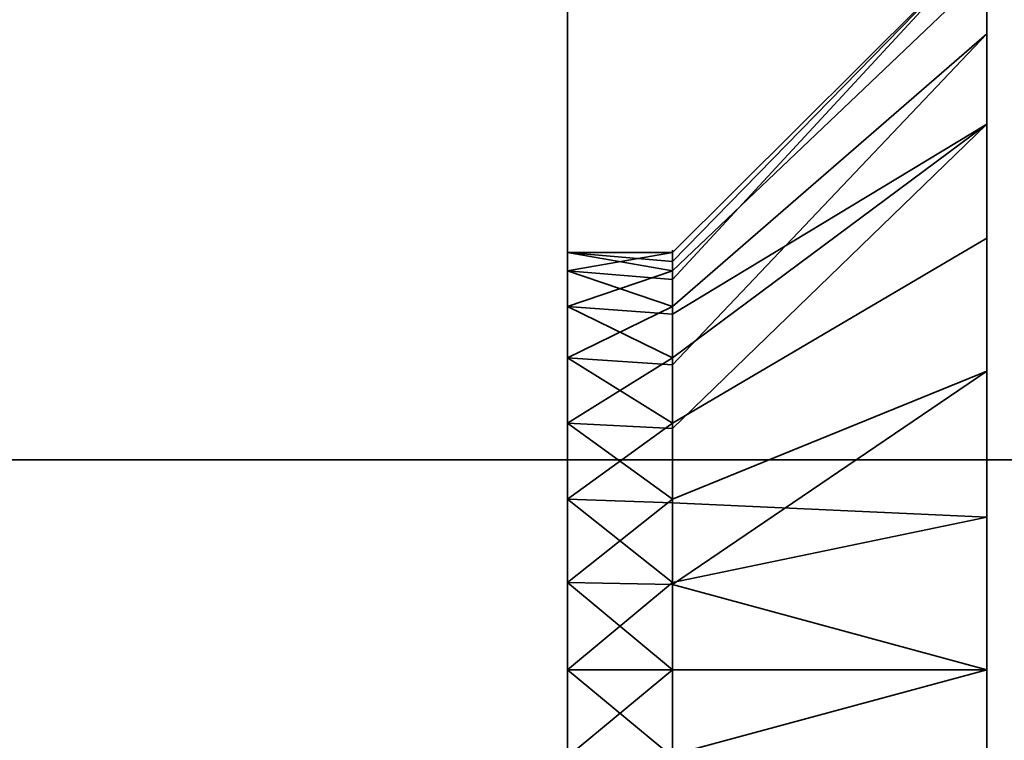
# Model space of a CAD drawing. Header units: millimetres. Extents: x -603 to 3703, y -120 to 193.
# Tile 155 of 256: x 401.58 to 408.62, y -37.01 to -31.85. Entities that reach past the tile are written whole.
import ezdxf

# ---------------------------------------------------------------- set-up
doc = ezdxf.new("R2010")
doc.units = ezdxf.units.MM
doc.layers.add('151', color=7, linetype='Continuous', true_color=0xffffff)

# ---------------------------------------------------------------- blocks, each defined once
blk = doc.blocks.new('UG_SURFACE_001')
at = {"layer": '151', "color": 252, "linetype": 'Continuous', "lineweight": 35}
for points in [[(602.5, -35, 2213.0001), (602.5, 174.4, 2213.0001), (-602.5, 174.4, 2213.0001), (-602.5, -35, 2213.0001)], [(-452.5, -35, 2063), (-452.5, 174.4, 2063), (452.5, 174.4, 2063), (452.5, -35, 2063)], [(602.5, -35, 2213.0001), (-602.5, -35, 2213.0001), (-452.5, -35, 2063), (452.5, -35, 2063)]]:
    blk.add_3dface(points, dxfattribs=at)
blk = doc.blocks.new('UG_SURFACE_004')
at = {"layer": '151', "color": 252, "linetype": 'Continuous', "lineweight": 35}
for points in [[(408.5, -29.5, 265), (408.5, -49.5, 265), (405.5, -49.5, 265), (405.5, -31.5, 265)], [(405.5, -31.5, 425), (405.5, -49.5, 425), (408.5, -49.5, 425), (408.5, -29.5, 425)], [(408.5, -36.5, 384.25), (408.5, -35.4085, 384.1353), (408.5, -29.5, 408.8321), (408.5, -30.4015, 409.4871)], [(408.5, -35.4085, 384.1353), (408.5, -33.4141, 383.2473), (408.5, -29.5, 408.8321)], [(408.5, -29.5, 328), (408.5, -34.3646, 374.2039), (408.5, -36.5, 373.75)], [(408.5, -29.5, 408.8321), (408.5, -33.4141, 383.2473), (408.5, -31.9534, 381.625)], [(408.5, -36.5, 373.75), (408.5, -38.6354, 374.2039), (408.5, -49.5, 328), (408.5, -29.5, 328)], [(408.5, -31.507, 377.3777), (408.5, -32.5985, 375.4871), (408.5, -29.5, 328)], [(408.5, -29.5859, 417.2473), (408.5, -29.5, 417.2856), (408.5, -29.5, 425), (408.5, -49.5, 425)], [(408.5, -32.5985, 375.4871), (408.5, -34.3646, 374.2039), (408.5, -29.5, 328)], [(408.5, -29.5859, 281.2473), (408.5, -29.5, 281.2856), (408.5, -34.3646, 306.2039), (408.5, -36.5, 305.75)], [(408.5, -29.5, 328), (408.5, -49.5, 328), (408.5, -37.5915, 316.1353), (408.5, -36.5, 316.25)], [(408.5, -49.5, 265), (408.5, -29.5, 265), (408.5, -29.5, 272.8321), (408.5, -30.4015, 273.4871)], [(408.5, -36.5, 316.25), (408.5, -35.4085, 316.1353), (408.5, -29.5, 328)], [(408.5, -29.5, 328), (408.5, -33.4141, 315.2473), (408.5, -31.9534, 313.625)], [(408.5, -31.507, 309.3777), (408.5, -32.5985, 307.4871), (408.5, -29.5, 281.2856)], [(408.5, -35.4085, 316.1353), (408.5, -33.4141, 315.2473), (408.5, -29.5, 328)], [(408.5, -32.5985, 307.4871), (408.5, -34.3646, 306.2039), (408.5, -29.5, 281.2856)], [(408.5, -31.9534, 313.625), (408.5, -31.2788, 311.5488), (408.5, -29.5, 328)], [(408.5, -31.9534, 381.625), (408.5, -31.2788, 379.5488), (408.5, -29.5, 408.8321)], [(408.5, -49.5, 425), (408.5, -31.0466, 415.625), (408.5, -29.5859, 417.2473)], [(408.5, -36.5, 305.75), (408.5, -31.0466, 279.625), (408.5, -29.5859, 281.2473)], [(408.5, -30.4015, 409.4871), (408.5, -37.5915, 384.1353), (408.5, -36.5, 384.25)], [(408.5, -49.5, 425), (408.5, -39.5859, 383.2473), (408.5, -30.4015, 409.4871), (408.5, -31.493, 411.3777)], [(408.5, -30.4015, 409.4871), (408.5, -39.5859, 383.2473), (408.5, -37.5915, 384.1353)], [(408.5, -49.5, 265), (408.5, -30.4015, 273.4871), (408.5, -31.493, 275.3777)], [(408.5, -49.5, 425), (408.5, -31.7212, 413.5488), (408.5, -31.0466, 415.625)], [(408.5, -38.6354, 306.2039), (408.5, -49.5, 265), (408.5, -31.7212, 277.5488), (408.5, -31.0466, 279.625)], [(408.5, -36.5, 305.75), (408.5, -38.6354, 306.2039), (408.5, -31.0466, 279.625)], [(408.5, -31.2788, 311.5488), (406.25, -33.5164, 311.3136), (406.25, -33.5816, 310.6933)], [(408.5, -31.2788, 311.5488), (408.5, -31.9534, 313.625), (406.25, -33.9019, 312.5), (406.25, -33.7092, 311.9068)], [(406.25, -33.7092, 311.9068), (406.25, -33.5164, 311.3136), (408.5, -31.2788, 311.5488)], [(406.25, -33.5816, 310.6933), (406.25, -33.6468, 310.073), (408.5, -31.507, 309.3777), (408.5, -31.2788, 311.5488)], [(408.5, -31.2788, 379.5488), (406.25, -33.5164, 379.3136), (406.25, -33.5816, 378.6933)], [(408.5, -31.2788, 379.5488), (408.5, -31.9534, 381.625), (406.25, -33.9019, 380.5), (406.25, -33.7092, 379.9068)], [(406.25, -33.7092, 379.9068), (406.25, -33.5164, 379.3136), (408.5, -31.2788, 379.5488)], [(406.25, -33.5816, 378.6933), (406.25, -33.6468, 378.0729), (408.5, -31.507, 377.3777), (408.5, -31.2788, 379.5488)], [(405.5, -31.5, 328), (405.5, -31.5, 265), (405.5, -33.5164, 310.6864)], [(405.5, -31.5, 265), (405.5, -34.7366, 308.5729), (405.5, -33.9019, 309.5)], [(405.5, -31.5, 265), (405.5, -49.5, 265), (405.5, -37.1237, 308.0656), (405.5, -35.8763, 308.0656)], [(405.5, -31.5, 328), (405.5, -33.6468, 311.9271), (405.5, -34.2706, 313.0074)], [(405.5, -33.9019, 309.5), (405.5, -33.5164, 310.6864), (405.5, -31.5, 265)], [(405.5, -31.5, 328), (405.5, -35.2798, 313.7406), (405.5, -36.5, 314)], [(405.5, -33.5164, 310.6864), (405.5, -33.6468, 311.9271), (405.5, -31.5, 328)], [(405.5, -36.5, 314), (405.5, -37.7202, 313.7406), (405.5, -49.5, 328), (405.5, -31.5, 328)], [(405.5, -35.8763, 308.0656), (405.5, -34.7366, 308.5729), (405.5, -31.5, 265)], [(405.5, -34.2706, 313.0074), (405.5, -35.2798, 313.7406), (405.5, -31.5, 328)], [(405.5, -31.5, 425), (405.5, -31.5, 328), (405.5, -33.5164, 378.6864)], [(405.5, -31.5, 328), (405.5, -34.7366, 376.5729), (405.5, -33.9019, 377.5)], [(405.5, -31.5, 328), (405.5, -49.5, 328), (405.5, -37.1237, 376.0656), (405.5, -35.8763, 376.0656)], [(405.5, -31.5, 425), (405.5, -33.6468, 379.927), (405.5, -34.2706, 381.0074)], [(405.5, -33.9019, 377.5), (405.5, -33.5164, 378.6864), (405.5, -31.5, 328)], [(405.5, -31.5, 425), (405.5, -35.2798, 381.7406), (405.5, -36.5, 382)], [(405.5, -33.5164, 378.6864), (405.5, -33.6468, 379.927), (405.5, -31.5, 425)], [(405.5, -36.5, 382), (405.5, -37.7202, 381.7406), (405.5, -49.5, 425), (405.5, -31.5, 425)], [(405.5, -35.8763, 376.0656), (405.5, -34.7366, 376.5729), (405.5, -31.5, 328)], [(405.5, -34.2706, 381.0074), (405.5, -35.2798, 381.7406), (405.5, -31.5, 425)], [(408.5, -32.5985, 307.4871), (408.5, -31.507, 309.3777), (406.25, -33.6468, 310.073), (406.25, -33.9587, 309.5328)], [(408.5, -32.5985, 375.4871), (408.5, -31.507, 377.3777), (406.25, -33.6468, 378.0729), (406.25, -33.9587, 377.5328)], [(408.5, -31.493, 411.3777), (408.5, -31.7212, 413.5488), (408.5, -49.5, 425)], [(408.5, -31.493, 275.3777), (408.5, -31.7212, 277.5488), (408.5, -49.5, 265)], [(408.5, -31.9534, 313.625), (408.5, -33.4141, 315.2473), (406.25, -34.7366, 313.4271), (406.25, -34.3193, 312.9635)], [(406.25, -34.3193, 312.9635), (406.25, -33.9019, 312.5), (408.5, -31.9534, 313.625)], [(408.5, -31.9534, 381.625), (408.5, -33.4141, 383.2473), (406.25, -34.7366, 381.427), (406.25, -34.3193, 380.9635)], [(406.25, -34.3193, 380.9635), (406.25, -33.9019, 380.5), (408.5, -31.9534, 381.625)], [(408.5, -32.5985, 307.4871), (406.25, -34.2706, 308.9926), (406.25, -34.7752, 308.626)], [(406.25, -33.9587, 309.5328), (406.25, -34.2706, 308.9926), (408.5, -32.5985, 307.4871)], [(406.25, -34.7752, 308.626), (406.25, -35.2798, 308.2594), (408.5, -34.3646, 306.2039), (408.5, -32.5985, 307.4871)], [(408.5, -32.5985, 375.4871), (406.25, -34.2706, 376.9926), (406.25, -34.7752, 376.626)], [(406.25, -33.9587, 377.5328), (406.25, -34.2706, 376.9926), (408.5, -32.5985, 375.4871)], [(406.25, -34.7752, 376.626), (406.25, -35.2798, 376.2594), (408.5, -34.3646, 374.2039), (408.5, -32.5985, 375.4871)], [(406.25, -35.3065, 313.6807), (406.25, -34.7366, 313.4271), (408.5, -33.4141, 315.2473), (408.5, -35.4085, 316.1353)], [(406.25, -35.3065, 381.6808), (406.25, -34.7366, 381.427), (408.5, -33.4141, 383.2473), (408.5, -35.4085, 384.1353)], [(405.5, -33.5164, 310.6864), (405.5, -33.9019, 309.5), (406.25, -33.6468, 310.073)], [(405.5, -33.5164, 310.6864), (406.25, -33.5816, 310.6933), (406.25, -33.5164, 311.3136)], [(406.25, -33.5164, 311.3136), (405.5, -33.6468, 311.9271), (405.5, -33.5164, 310.6864)], [(406.25, -33.5164, 311.3136), (406.25, -33.7092, 311.9068), (405.5, -33.6468, 311.9271)], [(406.25, -33.6468, 310.073), (406.25, -33.5816, 310.6933), (405.5, -33.5164, 310.6864)], [(405.5, -33.5164, 378.6864), (405.5, -33.9019, 377.5), (406.25, -33.6468, 378.0729)], [(405.5, -33.5164, 378.6864), (406.25, -33.5816, 378.6933), (406.25, -33.5164, 379.3136)], [(406.25, -33.5164, 379.3136), (405.5, -33.6468, 379.927), (405.5, -33.5164, 378.6864)], [(406.25, -33.5164, 379.3136), (406.25, -33.7092, 379.9068), (405.5, -33.6468, 379.927)], [(406.25, -33.6468, 378.0729), (406.25, -33.5816, 378.6933), (405.5, -33.5164, 378.6864)], [(405.5, -33.9019, 309.5), (406.25, -33.9587, 309.5328), (406.25, -33.6468, 310.073)], [(405.5, -33.6468, 311.9271), (406.25, -33.7092, 311.9068), (406.25, -33.9019, 312.5)], [(406.25, -33.9019, 312.5), (405.5, -34.2706, 313.0074), (405.5, -33.6468, 311.9271)], [(405.5, -33.9019, 377.5), (406.25, -33.9587, 377.5328), (406.25, -33.6468, 378.0729)], [(405.5, -33.6468, 379.927), (406.25, -33.7092, 379.9068), (406.25, -33.9019, 380.5)], [(406.25, -33.9019, 380.5), (405.5, -34.2706, 381.0074), (405.5, -33.6468, 379.927)], [(405.5, -33.9019, 309.5), (405.5, -34.7366, 308.5729), (406.25, -34.2706, 308.9926)], [(406.25, -33.9019, 312.5), (406.25, -34.3193, 312.9635), (405.5, -34.2706, 313.0074)], [(406.25, -34.2706, 308.9926), (406.25, -33.9587, 309.5328), (405.5, -33.9019, 309.5)], [(405.5, -33.9019, 377.5), (405.5, -34.7366, 376.5729), (406.25, -34.2706, 376.9926)], [(406.25, -33.9019, 380.5), (406.25, -34.3193, 380.9635), (405.5, -34.2706, 381.0074)], [(406.25, -34.2706, 376.9926), (406.25, -33.9587, 377.5328), (405.5, -33.9019, 377.5)], [(405.5, -34.7366, 308.5729), (406.25, -34.7752, 308.626), (406.25, -34.2706, 308.9926)], [(405.5, -35.2798, 313.7406), (405.5, -34.2706, 313.0074), (406.25, -34.7366, 313.4271)], [(405.5, -34.2706, 313.0074), (406.25, -34.3193, 312.9635), (406.25, -34.7366, 313.4271)], [(405.5, -34.7366, 376.5729), (406.25, -34.7752, 376.626), (406.25, -34.2706, 376.9926)], [(405.5, -35.2798, 381.7406), (405.5, -34.2706, 381.0074), (406.25, -34.7366, 381.427)], [(405.5, -34.2706, 381.0074), (406.25, -34.3193, 380.9635), (406.25, -34.7366, 381.427)], [(408.5, -36.5, 305.75), (408.5, -34.3646, 306.2039), (406.25, -35.2798, 308.2594), (406.25, -35.8899, 308.1297)], [(408.5, -36.5, 373.75), (408.5, -34.3646, 374.2039), (406.25, -35.2798, 376.2594), (406.25, -35.8899, 376.1297)], [(405.5, -34.7366, 308.5729), (405.5, -35.8763, 308.0656), (406.25, -35.2798, 308.2594)], [(406.25, -34.7366, 313.4271), (406.25, -35.3065, 313.6807), (405.5, -35.2798, 313.7406)], [(406.25, -35.2798, 308.2594), (406.25, -34.7752, 308.626), (405.5, -34.7366, 308.5729)], [(406.25, -35.2798, 376.2594), (405.5, -34.7366, 376.5729), (405.5, -35.8763, 376.0656)], [(406.25, -34.7366, 381.427), (406.25, -35.3065, 381.6808), (405.5, -35.2798, 381.7406)], [(406.25, -35.2798, 376.2594), (406.25, -34.7752, 376.626), (405.5, -34.7366, 376.5729)], [(405.5, -35.8763, 308.0656), (406.25, -35.8899, 308.1297), (406.25, -35.2798, 308.2594)], [(405.5, -36.5, 314), (405.5, -35.2798, 313.7406), (406.25, -35.8763, 313.9344)], [(405.5, -35.2798, 313.7406), (406.25, -35.3065, 313.6807), (406.25, -35.8763, 313.9344)], [(405.5, -35.8763, 376.0656), (406.25, -35.8899, 376.1297), (406.25, -35.2798, 376.2594)], [(405.5, -36.5, 382), (405.5, -35.2798, 381.7406), (406.25, -35.8763, 381.9344)], [(405.5, -35.2798, 381.7406), (406.25, -35.3065, 381.6808), (406.25, -35.8763, 381.9344)], [(408.5, -35.4085, 316.1353), (406.25, -35.8763, 313.9344), (406.25, -35.3065, 313.6807)], [(408.5, -35.4085, 384.1353), (406.25, -35.8763, 381.9344), (406.25, -35.3065, 381.6808)], [(406.25, -36.5, 314), (406.25, -35.8763, 313.9344), (408.5, -35.4085, 316.1353), (408.5, -36.5, 316.25)], [(406.25, -36.5, 382), (406.25, -35.8763, 381.9344), (408.5, -35.4085, 384.1353), (408.5, -36.5, 384.25)], [(405.5, -35.8763, 308.0656), (405.5, -37.1237, 308.0656), (406.25, -36.5, 308)], [(406.25, -35.8763, 313.9344), (406.25, -36.5, 314), (405.5, -36.5, 314)], [(406.25, -36.5, 308), (406.25, -35.8899, 308.1297), (405.5, -35.8763, 308.0656)], [(405.5, -35.8763, 376.0656), (405.5, -37.1237, 376.0656), (406.25, -36.5, 376)], [(406.25, -35.8763, 381.9344), (406.25, -36.5, 382), (405.5, -36.5, 382)], [(406.25, -36.5, 376), (406.25, -35.8899, 376.1297), (405.5, -35.8763, 376.0656)], [(406.25, -35.8899, 308.1297), (406.25, -36.5, 308), (408.5, -36.5, 305.75)], [(406.25, -35.8899, 376.1297), (406.25, -36.5, 376), (408.5, -36.5, 373.75)], [(405.5, -36.5, 314), (406.25, -36.5, 314), (406.25, -37.1237, 313.9344)], [(406.25, -37.1237, 313.9344), (405.5, -37.7202, 313.7406), (405.5, -36.5, 314)], [(405.5, -37.1237, 308.0656), (406.25, -37.1101, 308.1297), (406.25, -36.5, 308)], [(405.5, -36.5, 382), (406.25, -36.5, 382), (406.25, -37.1237, 381.9344)], [(406.25, -37.1237, 381.9344), (405.5, -37.7202, 381.7406), (405.5, -36.5, 382)], [(405.5, -37.1237, 376.0656), (406.25, -37.1101, 376.1297), (406.25, -36.5, 376)], [(408.5, -36.5, 316.25), (408.5, -37.5915, 316.1353), (406.25, -37.1237, 313.9344), (406.25, -36.5, 314)], [(408.5, -36.5, 305.75), (406.25, -36.5, 308), (406.25, -37.1101, 308.1297)], [(406.25, -37.1101, 308.1297), (406.25, -37.7202, 308.2594), (408.5, -38.6354, 306.2039), (408.5, -36.5, 305.75)], [(408.5, -36.5, 384.25), (408.5, -37.5915, 384.1353), (406.25, -37.1237, 381.9344), (406.25, -36.5, 382)], [(408.5, -36.5, 373.75), (406.25, -36.5, 376), (406.25, -37.1101, 376.1297)], [(406.25, -37.1101, 376.1297), (406.25, -37.7202, 376.2594), (408.5, -38.6354, 374.2039), (408.5, -36.5, 373.75)]]:
    blk.add_3dface(points, dxfattribs=at)
blk = doc.blocks.new('UG_SURFACE_007')
at = {"layer": '151', "color": 252, "linetype": 'Continuous', "lineweight": 35}
for points in [[(408.5, -29.5, 1700), (408.5, -49.5, 1700), (405.5, -49.5, 1700), (405.5, -31.5, 1700)], [(405.5, -31.5, 1860), (405.5, -49.5, 1860), (408.5, -49.5, 1860), (408.5, -29.5, 1860)], [(408.5, -36.5, 1819.25), (408.5, -35.4085, 1819.1353), (408.5, -29.5, 1843.8321), (408.5, -30.4015, 1844.4871)], [(408.5, -35.4085, 1819.1353), (408.5, -33.4141, 1818.2473), (408.5, -29.5, 1843.8321)], [(408.5, -33.4141, 1818.2473), (408.5, -31.9534, 1816.625), (408.5, -29.5, 1843.8321)], [(408.5, -49.5, 1763), (408.5, -29.5, 1763), (408.5, -36.5, 1808.75), (408.5, -38.6354, 1809.2039)], [(408.5, -29.5, 1763), (408.5, -32.5985, 1810.487), (408.5, -34.3646, 1809.2039)], [(408.5, -31.9534, 1816.625), (408.5, -31.2788, 1814.5487), (408.5, -29.5, 1843.8321)], [(408.5, -34.3646, 1809.2039), (408.5, -36.5, 1808.75), (408.5, -29.5, 1763)], [(408.5, -31.507, 1812.3777), (408.5, -32.5985, 1810.487), (408.5, -29.5, 1763)], [(408.5, -29.5, 1763), (408.5, -49.5, 1763), (408.5, -37.5915, 1751.1352), (408.5, -36.5, 1751.25)], [(408.5, -36.5, 1751.25), (408.5, -35.4085, 1751.1352), (408.5, -29.5, 1763)], [(408.5, -29.5, 1716.2856), (408.5, -32.5985, 1742.4871), (408.5, -34.3646, 1741.2039)], [(408.5, -35.4085, 1751.1352), (408.5, -33.4141, 1750.2474), (408.5, -29.5, 1763)], [(408.5, -33.4141, 1750.2474), (408.5, -31.9534, 1748.625), (408.5, -29.5, 1763)], [(408.5, -34.3646, 1741.2039), (408.5, -36.5, 1740.75), (408.5, -29.5859, 1716.2473), (408.5, -29.5, 1716.2856)], [(408.5, -49.5, 1700), (408.5, -29.5, 1700), (408.5, -29.5, 1707.8321), (408.5, -30.4015, 1708.487)], [(408.5, -31.507, 1744.3776), (408.5, -32.5985, 1742.4871), (408.5, -29.5, 1716.2856)], [(408.5, -31.9534, 1748.625), (408.5, -31.2788, 1746.5488), (408.5, -29.5, 1763)], [(408.5, -29.5859, 1852.2474), (408.5, -29.5, 1852.2856), (408.5, -29.5, 1860), (408.5, -49.5, 1860)], [(408.5, -49.5, 1860), (408.5, -31.0466, 1850.625), (408.5, -29.5859, 1852.2474)], [(408.5, -36.5, 1740.75), (408.5, -31.0466, 1714.625), (408.5, -29.5859, 1716.2473)], [(408.5, -30.4015, 1844.4871), (408.5, -37.5915, 1819.1353), (408.5, -36.5, 1819.25)], [(408.5, -30.4015, 1844.4871), (408.5, -49.5, 1823), (408.5, -39.5859, 1818.2473), (408.5, -37.5915, 1819.1353)], [(408.5, -49.5, 1823), (408.5, -30.4015, 1844.4871), (408.5, -31.493, 1846.3776)], [(408.5, -49.5, 1700), (408.5, -30.4015, 1708.487), (408.5, -31.493, 1710.3777)], [(408.5, -31.7212, 1848.5488), (408.5, -31.0466, 1850.625), (408.5, -49.5, 1860)], [(408.5, -31.7212, 1712.5487), (408.5, -31.0466, 1714.625), (408.5, -36.5, 1740.75)], [(408.5, -31.2788, 1746.5488), (406.25, -33.5164, 1746.3136), (406.25, -33.5816, 1745.6933)], [(408.5, -31.2788, 1746.5488), (408.5, -31.9534, 1748.625), (406.25, -33.9019, 1747.4999), (406.25, -33.7092, 1746.9068)], [(406.25, -33.7092, 1746.9068), (406.25, -33.5164, 1746.3136), (408.5, -31.2788, 1746.5488)], [(406.25, -33.5816, 1745.6933), (406.25, -33.6468, 1745.073), (408.5, -31.507, 1744.3776), (408.5, -31.2788, 1746.5488)], [(408.5, -31.2788, 1814.5487), (406.25, -33.5164, 1814.3135), (406.25, -33.5816, 1813.6933)], [(408.5, -31.2788, 1814.5487), (408.5, -31.9534, 1816.625), (406.25, -33.9019, 1815.5), (406.25, -33.7092, 1814.9068)], [(406.25, -33.7092, 1814.9068), (406.25, -33.5164, 1814.3135), (408.5, -31.2788, 1814.5487)], [(406.25, -33.5816, 1813.6933), (406.25, -33.6468, 1813.0729), (408.5, -31.507, 1812.3777), (408.5, -31.2788, 1814.5487)], [(405.5, -31.5, 1700), (405.5, -49.5, 1700), (405.5, -37.1237, 1743.0656), (405.5, -35.8763, 1743.0656)], [(405.5, -31.5, 1763), (405.5, -31.5, 1700), (405.5, -33.5164, 1745.6864)], [(405.5, -33.5164, 1745.6864), (405.5, -33.6468, 1746.927), (405.5, -31.5, 1763)], [(405.5, -35.8763, 1743.0656), (405.5, -34.7366, 1743.573), (405.5, -31.5, 1700)], [(405.5, -31.5, 1700), (405.5, -33.9019, 1744.5), (405.5, -33.5164, 1745.6864)], [(405.5, -31.5, 1763), (405.5, -35.2798, 1748.7407), (405.5, -36.5, 1749)], [(405.5, -33.6468, 1746.927), (405.5, -34.2706, 1748.0074), (405.5, -31.5, 1763)], [(405.5, -36.5, 1749), (405.5, -37.7202, 1748.7407), (405.5, -49.5, 1763), (405.5, -31.5, 1763)], [(405.5, -34.7366, 1743.573), (405.5, -33.9019, 1744.5), (405.5, -31.5, 1700)], [(405.5, -34.2706, 1748.0074), (405.5, -35.2798, 1748.7407), (405.5, -31.5, 1763)], [(405.5, -31.5, 1763), (405.5, -49.5, 1763), (405.5, -37.1237, 1811.0656), (405.5, -35.8763, 1811.0656)], [(405.5, -31.5, 1860), (405.5, -31.5, 1763), (405.5, -33.5164, 1813.6864)], [(405.5, -33.5164, 1813.6864), (405.5, -33.6468, 1814.9271), (405.5, -31.5, 1860)], [(405.5, -35.8763, 1811.0656), (405.5, -34.7366, 1811.5729), (405.5, -31.5, 1763)], [(405.5, -31.5, 1763), (405.5, -33.9019, 1812.5), (405.5, -33.5164, 1813.6864)], [(405.5, -31.5, 1860), (405.5, -35.2798, 1816.7406), (405.5, -36.5, 1817)], [(405.5, -33.6468, 1814.9271), (405.5, -34.2706, 1816.0074), (405.5, -31.5, 1860)], [(405.5, -36.5, 1817), (405.5, -37.7202, 1816.7406), (405.5, -49.5, 1860), (405.5, -31.5, 1860)], [(405.5, -34.7366, 1811.5729), (405.5, -33.9019, 1812.5), (405.5, -31.5, 1763)], [(405.5, -34.2706, 1816.0074), (405.5, -35.2798, 1816.7406), (405.5, -31.5, 1860)], [(408.5, -32.5985, 1742.4871), (408.5, -31.507, 1744.3776), (406.25, -33.6468, 1745.073), (406.25, -33.9587, 1744.5328)], [(408.5, -32.5985, 1810.487), (408.5, -31.507, 1812.3777), (406.25, -33.6468, 1813.0729), (406.25, -33.9587, 1812.5328)], [(408.5, -31.493, 1846.3776), (408.5, -31.7212, 1848.5488), (408.5, -49.5, 1860), (408.5, -49.5, 1823)], [(408.5, -36.5, 1740.75), (408.5, -31.493, 1710.3777), (408.5, -31.7212, 1712.5487)], [(408.5, -31.493, 1710.3777), (408.5, -36.5, 1740.75), (408.5, -38.6354, 1741.2039), (408.5, -49.5, 1700)], [(408.5, -31.9534, 1748.625), (408.5, -33.4141, 1750.2474), (406.25, -34.7366, 1748.427), (406.25, -34.3193, 1747.9635)], [(406.25, -34.3193, 1747.9635), (406.25, -33.9019, 1747.4999), (408.5, -31.9534, 1748.625)], [(408.5, -31.9534, 1816.625), (408.5, -33.4141, 1818.2473), (406.25, -34.7366, 1816.427), (406.25, -34.3193, 1815.9635)], [(406.25, -34.3193, 1815.9635), (406.25, -33.9019, 1815.5), (408.5, -31.9534, 1816.625)], [(408.5, -32.5985, 1742.4871), (406.25, -34.2706, 1743.9926), (406.25, -34.7752, 1743.626)], [(406.25, -33.9587, 1744.5328), (406.25, -34.2706, 1743.9926), (408.5, -32.5985, 1742.4871)], [(406.25, -34.7752, 1743.626), (406.25, -35.2798, 1743.2593), (408.5, -34.3646, 1741.2039), (408.5, -32.5985, 1742.4871)], [(408.5, -32.5985, 1810.487), (406.25, -34.2706, 1811.9926), (406.25, -34.7752, 1811.626)], [(406.25, -33.9587, 1812.5328), (406.25, -34.2706, 1811.9926), (408.5, -32.5985, 1810.487)], [(406.25, -34.7752, 1811.626), (406.25, -35.2798, 1811.2594), (408.5, -34.3646, 1809.2039), (408.5, -32.5985, 1810.487)], [(406.25, -35.3065, 1748.6807), (406.25, -34.7366, 1748.427), (408.5, -33.4141, 1750.2474), (408.5, -35.4085, 1751.1352)], [(406.25, -35.3065, 1816.6808), (406.25, -34.7366, 1816.427), (408.5, -33.4141, 1818.2473), (408.5, -35.4085, 1819.1353)], [(405.5, -33.5164, 1745.6864), (405.5, -33.9019, 1744.5), (406.25, -33.6468, 1745.073)], [(405.5, -33.6468, 1746.927), (405.5, -33.5164, 1745.6864), (406.25, -33.5164, 1746.3136)], [(405.5, -33.5164, 1745.6864), (406.25, -33.5816, 1745.6933), (406.25, -33.5164, 1746.3136)], [(406.25, -33.5164, 1746.3136), (406.25, -33.7092, 1746.9068), (405.5, -33.6468, 1746.927)], [(406.25, -33.6468, 1745.073), (406.25, -33.5816, 1745.6933), (405.5, -33.5164, 1745.6864)], [(405.5, -33.5164, 1813.6864), (405.5, -33.9019, 1812.5), (406.25, -33.6468, 1813.0729)], [(405.5, -33.6468, 1814.9271), (405.5, -33.5164, 1813.6864), (406.25, -33.5164, 1814.3135)], [(405.5, -33.5164, 1813.6864), (406.25, -33.5816, 1813.6933), (406.25, -33.5164, 1814.3135)], [(406.25, -33.5164, 1814.3135), (406.25, -33.7092, 1814.9068), (405.5, -33.6468, 1814.9271)], [(406.25, -33.6468, 1813.0729), (406.25, -33.5816, 1813.6933), (405.5, -33.5164, 1813.6864)], [(405.5, -33.9019, 1744.5), (406.25, -33.9587, 1744.5328), (406.25, -33.6468, 1745.073)], [(405.5, -33.6468, 1746.927), (406.25, -33.7092, 1746.9068), (406.25, -33.9019, 1747.4999)], [(406.25, -33.9019, 1747.4999), (405.5, -34.2706, 1748.0074), (405.5, -33.6468, 1746.927)], [(405.5, -33.9019, 1812.5), (406.25, -33.9587, 1812.5328), (406.25, -33.6468, 1813.0729)], [(405.5, -33.6468, 1814.9271), (406.25, -33.7092, 1814.9068), (406.25, -33.9019, 1815.5)], [(406.25, -33.9019, 1815.5), (405.5, -34.2706, 1816.0074), (405.5, -33.6468, 1814.9271)], [(406.25, -34.2706, 1743.9926), (405.5, -33.9019, 1744.5), (405.5, -34.7366, 1743.573)], [(406.25, -33.9019, 1747.4999), (406.25, -34.3193, 1747.9635), (405.5, -34.2706, 1748.0074)], [(406.25, -34.2706, 1743.9926), (406.25, -33.9587, 1744.5328), (405.5, -33.9019, 1744.5)], [(406.25, -34.2706, 1811.9926), (405.5, -33.9019, 1812.5), (405.5, -34.7366, 1811.5729)], [(406.25, -33.9019, 1815.5), (406.25, -34.3193, 1815.9635), (405.5, -34.2706, 1816.0074)], [(406.25, -34.2706, 1811.9926), (406.25, -33.9587, 1812.5328), (405.5, -33.9019, 1812.5)], [(405.5, -34.7366, 1743.573), (406.25, -34.7752, 1743.626), (406.25, -34.2706, 1743.9926)], [(405.5, -35.2798, 1748.7407), (405.5, -34.2706, 1748.0074), (406.25, -34.7366, 1748.427)], [(405.5, -34.2706, 1748.0074), (406.25, -34.3193, 1747.9635), (406.25, -34.7366, 1748.427)], [(405.5, -34.7366, 1811.5729), (406.25, -34.7752, 1811.626), (406.25, -34.2706, 1811.9926)], [(405.5, -35.2798, 1816.7406), (405.5, -34.2706, 1816.0074), (406.25, -34.7366, 1816.427)], [(405.5, -34.2706, 1816.0074), (406.25, -34.3193, 1815.9635), (406.25, -34.7366, 1816.427)], [(408.5, -34.3646, 1741.2039), (406.25, -35.2798, 1743.2593), (406.25, -35.8899, 1743.1297)], [(406.25, -35.8899, 1743.1297), (406.25, -36.5, 1743), (408.5, -36.5, 1740.75), (408.5, -34.3646, 1741.2039)], [(408.5, -34.3646, 1809.2039), (406.25, -35.2798, 1811.2594), (406.25, -35.8899, 1811.1297)], [(406.25, -35.8899, 1811.1297), (406.25, -36.5, 1811), (408.5, -36.5, 1808.75), (408.5, -34.3646, 1809.2039)], [(405.5, -34.7366, 1743.573), (405.5, -35.8763, 1743.0656), (406.25, -35.2798, 1743.2593)], [(406.25, -34.7366, 1748.427), (406.25, -35.3065, 1748.6807), (405.5, -35.2798, 1748.7407)], [(406.25, -35.2798, 1743.2593), (406.25, -34.7752, 1743.626), (405.5, -34.7366, 1743.573)], [(405.5, -34.7366, 1811.5729), (405.5, -35.8763, 1811.0656), (406.25, -35.2798, 1811.2594)], [(406.25, -34.7366, 1816.427), (406.25, -35.3065, 1816.6808), (405.5, -35.2798, 1816.7406)], [(406.25, -35.2798, 1811.2594), (406.25, -34.7752, 1811.626), (405.5, -34.7366, 1811.5729)], [(405.5, -35.8763, 1743.0656), (406.25, -35.8899, 1743.1297), (406.25, -35.2798, 1743.2593)], [(405.5, -36.5, 1749), (405.5, -35.2798, 1748.7407), (406.25, -35.8763, 1748.9344)], [(405.5, -35.2798, 1748.7407), (406.25, -35.3065, 1748.6807), (406.25, -35.8763, 1748.9344)], [(405.5, -35.8763, 1811.0656), (406.25, -35.8899, 1811.1297), (406.25, -35.2798, 1811.2594)], [(405.5, -36.5, 1817), (405.5, -35.2798, 1816.7406), (406.25, -35.8763, 1816.9345)], [(405.5, -35.2798, 1816.7406), (406.25, -35.3065, 1816.6808), (406.25, -35.8763, 1816.9345)], [(408.5, -35.4085, 1751.1352), (406.25, -35.8763, 1748.9344), (406.25, -35.3065, 1748.6807)], [(408.5, -35.4085, 1819.1353), (406.25, -35.8763, 1816.9345), (406.25, -35.3065, 1816.6808)], [(406.25, -36.5, 1749), (406.25, -35.8763, 1748.9344), (408.5, -35.4085, 1751.1352), (408.5, -36.5, 1751.25)], [(406.25, -36.5, 1817), (406.25, -35.8763, 1816.9345), (408.5, -35.4085, 1819.1353), (408.5, -36.5, 1819.25)], [(405.5, -35.8763, 1743.0656), (405.5, -37.1237, 1743.0656), (406.25, -36.5, 1743)], [(406.25, -35.8763, 1748.9344), (406.25, -36.5, 1749), (405.5, -36.5, 1749)], [(406.25, -36.5, 1743), (406.25, -35.8899, 1743.1297), (405.5, -35.8763, 1743.0656)], [(405.5, -35.8763, 1811.0656), (405.5, -37.1237, 1811.0656), (406.25, -36.5, 1811)], [(406.25, -35.8763, 1816.9345), (406.25, -36.5, 1817), (405.5, -36.5, 1817)], [(406.25, -36.5, 1811), (406.25, -35.8899, 1811.1297), (405.5, -35.8763, 1811.0656)], [(405.5, -36.5, 1749), (406.25, -36.5, 1749), (406.25, -37.1237, 1748.9344)], [(406.25, -37.1237, 1748.9344), (405.5, -37.7202, 1748.7407), (405.5, -36.5, 1749)], [(405.5, -37.1237, 1743.0656), (406.25, -37.1101, 1743.1297), (406.25, -36.5, 1743)], [(405.5, -36.5, 1817), (406.25, -36.5, 1817), (406.25, -37.1237, 1816.9345)], [(406.25, -37.1237, 1816.9345), (405.5, -37.7202, 1816.7406), (405.5, -36.5, 1817)], [(405.5, -37.1237, 1811.0656), (406.25, -37.1101, 1811.1297), (406.25, -36.5, 1811)], [(408.5, -36.5, 1751.25), (408.5, -37.5915, 1751.1352), (406.25, -37.1237, 1748.9344), (406.25, -36.5, 1749)], [(408.5, -38.6354, 1741.2039), (408.5, -36.5, 1740.75), (406.25, -36.5, 1743), (406.25, -37.1101, 1743.1297)], [(408.5, -36.5, 1819.25), (408.5, -37.5915, 1819.1353), (406.25, -37.1237, 1816.9345), (406.25, -36.5, 1817)], [(408.5, -38.6354, 1809.2039), (408.5, -36.5, 1808.75), (406.25, -36.5, 1811), (406.25, -37.1101, 1811.1297)]]:
    blk.add_3dface(points, dxfattribs=at)
blk = doc.blocks.new('UG_SURFACE_008')
at = {"layer": '151', "color": 43, "linetype": 'Continuous', "lineweight": 35}
for points in [[(-409, -49, 2017), (409, -49, 2017), (409, 0, 2017), (-409, 0, 2017)], [(-409, -47), (-409, -2), (409, -2), (409, -47)]]:
    blk.add_3dface(points, dxfattribs=at)
blk = doc.blocks.new('UG_SURFACE_012')
at = {"layer": '151', "color": 252, "linetype": 'Continuous', "lineweight": 35}
for points in [[(-414, -46.92, 2022.5), (414, -46.92, 2022.5), (414, 14.42, 2022.5), (-414, 14.42, 2022.5)], [(-412.5, -46.92, 2020.9999), (-412.5, 14.42, 2020.9999), (412.5, 14.42, 2020.9999), (412.5, -46.92, 2020.9999)], [(-467.5, -35, 2076), (467.5, -35, 2076), (466, -35, 2074.5001), (-466, -35, 2074.5001)], [(-467.5, -35, 2076), (-467.5, -46.92, 2076), (467.5, -46.92, 2076), (467.5, -35, 2076)], [(-466, -35, 2074.5001), (466, -35, 2074.5001), (466, -46.92, 2074.5001), (-466, -46.92, 2074.5001)]]:
    blk.add_3dface(points, dxfattribs=at)

msp = doc.modelspace()

# ---------------------------------------------------------------- linework, layer by layer
at = {"layer": '151', "color": 252, "linetype": 'Continuous', "lineweight": -3, "true_color": 0x939598}
for p, q in [((405.5, -26.5, 265), (405.5, -49.5, 265)), ((405.5, -26.5, 425), (405.5, -49.5, 425)), ((405.5, -26.5, 1700), (405.5, -49.5, 1700)), ((405.5, -26.5, 1860), (405.5, -49.5, 1860)), ((408.5, -26.5, 265), (408.5, -49.5, 265)), ((408.5, -26.5, 425), (408.5, -49.5, 425)), ((408.5, -26.5, 1700), (408.5, -49.5, 1700)), ((408.5, -26.5, 1860), (408.5, -49.5, 1860)), ((-602.5, -35, 2213), (602.5, -35, 2213)), ((467.5, -35, 2076), (-467.5, -35, 2076)), ((466, -35, 2074.5), (-466, -35, 2074.5)), ((452.5, -35, 2063), (-452.5, -35, 2063))]:
    msp.add_line(p, q, dxfattribs=at)
at = {"layer": '151', "color": 252, "linetype": 'Continuous', "lineweight": -3, "true_color": 0x939598, "extrusion": (-1, 0, 0)}
for centre, radius in [((36.5, 379, -408.5), 5.25), ((36.5, 311, -408.5), 5.25), ((36.5, 1746, -408.5), 5.25), ((36.5, 1814, -408.5), 5.25), ((36.5, 379, -405.5), 3), ((36.5, 311, -405.5), 3), ((36.5, 1814, -405.5), 3), ((36.5, 1746, -405.5), 3)]:
    msp.add_circle(centre, radius, dxfattribs=at)
at = {"layer": '151', "color": 252, "linetype": 'Continuous', "lineweight": -3, "true_color": 0x939598, "extrusion": (1, 0, 0)}
for centre in [(-36.5, 379, 406.25), (-36.5, 311, 406.25), (-36.5, 1814, 406.25), (-36.5, 1746, 406.25)]:
    msp.add_circle(centre, 3, dxfattribs=at)

# ---------------------------------------------------------------- block references
at = {"layer": '151', "color": 252, "linetype": 'Continuous', "lineweight": -3, "true_color": 0x939598}
for name in ['UG_SURFACE_001', 'UG_SURFACE_012', 'UG_SURFACE_008', 'UG_SURFACE_004', 'UG_SURFACE_007']:
    msp.add_blockref(name, (0, 0), dxfattribs=at)

doc.saveas('drawing.dxf')
